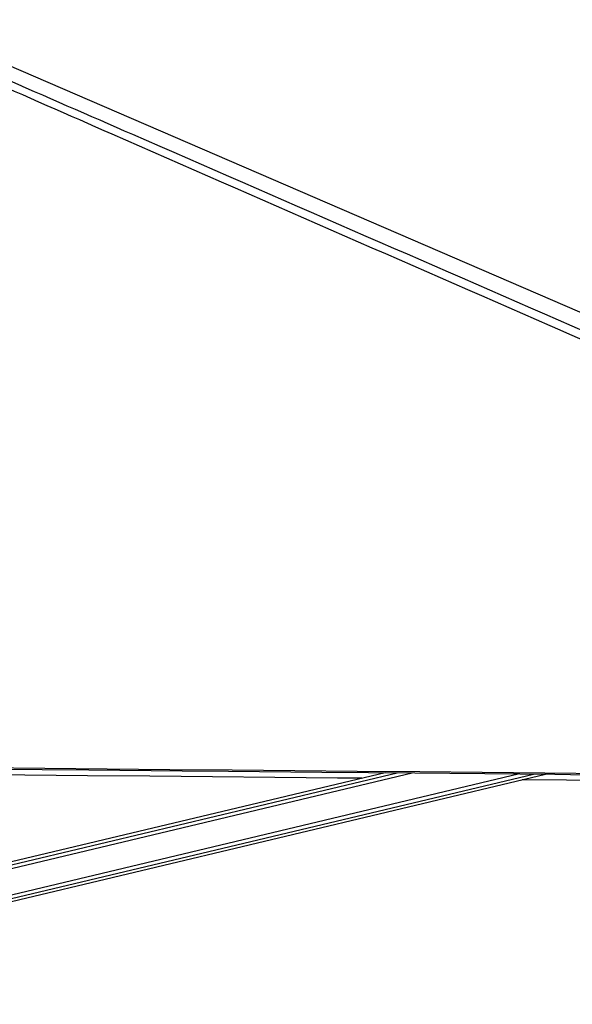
# Paper-space layout 'In Ground Anchor' of a CAD drawing. Header units: millimetres. Extents: x 38476 to 443956, y 10848 to 406945.
# Tile 70 of 71: x 390049 to 408630, y 144222 to 177334. Entities that reach past the tile are written whole.
import ezdxf

# ---------------------------------------------------------------- set-up
doc = ezdxf.new("R2010")
doc.units = ezdxf.units.MM

psp = doc.layouts.new('In Ground Anchor')

# ---------------------------------------------------------------- linework, layer by layer
at = {"color": 8, "linetype": 'Continuous', "lineweight": 25, "ltscale": 50}
for p, q in [((377234.3, 145793.4), (403246.3, 152002.8)), ((377706.2, 146032.6), (402736, 152007.5)), ((375249.3, 144436.7), (406808.9, 151970.4)), ((375277.9, 144316.9), (407319.9, 151965.7))]:
    psp.add_line(p, q, dxfattribs=at)
at = {"color": 7, "linetype": 'Continuous', "lineweight": 25, "ltscale": 50}
for p, q in [((402333.1, 152011.2), (378078.8, 146221.3)), ((375300.5, 144221.6), (407726.2, 151962))]:
    psp.add_line(p, q, dxfattribs=at)
at = {"color": 7, "linetype": 'Continuous', "lineweight": 25, "ltscale": 50, "flags": 128}
for points in [[(386292.9, 177262.5), (408868.1, 167505.3), (441816.3, 153264.8), (442079.9, 153150.9)], [(371455.9, 152340.2), (371981.2, 152335.4), (374082.4, 152316), (376183.6, 152296.6), (378284.8, 152277.3), (382487.2, 152238.7), (384588.4, 152219.4), (386689.6, 152200.1), (388790.8, 152180.9), (390892, 152161.6), (392993.2, 152142.4), (395094.4, 152123.2), (397195.6, 152104), (399296.9, 152084.8), (401398.1, 152065.6), (403499.3, 152046.5), (405600.5, 152027.3), (407701.7, 152008.2), (409802.9, 151989.1)], [(371455.9, 152294.3), (382974.8, 152188.3), (386107.8, 152159.6), (387674.3, 152145.2), (390807.4, 152116.5), (392373.9, 152102.1), (395507, 152073.5), (397073.5, 152059.2), (400206.5, 152030.6), (401773, 152016.3), (403339.6, 152002), (405689.4, 151980.6), (408039.2, 151959.2), (408564.5, 151954.4), (410665.7, 151935.3)], [(401548.7, 151823.9), (400729.5, 151831.4), (398628.2, 151850.6), (396527, 151869.8), (394425.8, 151889), (392324.6, 151908.2), (390223.4, 151927.5), (389448.4, 151934.6)], [(440244.3, 151473.4), (438551.4, 151488.6), (436450.2, 151507.5), (434349, 151526.5), (432247.8, 151545.5), (430146.5, 151564.4), (428045.3, 151583.4), (425944.1, 151602.4), (423842.9, 151621.4), (421741.7, 151640.4), (419640.4, 151659.5), (417539.2, 151678.5), (415438, 151697.6), (413336.8, 151716.6), (411235.5, 151735.7), (407033.1, 151774), (406941.7, 151774.8)]]:
    psp.add_lwpolyline(points, dxfattribs=at)
at = {"color": 7, "linetype": 'Continuous', "lineweight": 25, "ltscale": 50}
psp.add_open_spline([(443106.4, 151687.8), (443083.4, 151697.8), (434895.7, 155265), (423152.6, 160380.9), (406525.1, 167634.1), (396602.2, 171970.5), (388781.5, 175401.8), (385871.5, 176687.6), (384416.5, 177330.5)], degree=3, knots=[0, 0, 0, 0, 0.00117225, 0.41800699, 0.59955187, 0.8505062, 0.92525313, 1, 1, 1, 1], dxfattribs=at)
at = {"color": 8, "linetype": 'Continuous', "lineweight": 25, "ltscale": 50}
psp.add_open_spline([(385015, 177334.1), (386488, 176690.6), (389434, 175403.7), (397301.5, 171971.2), (413538.2, 164895.5), (429588.7, 157906.7), (440719.7, 153060.5), (442013.4, 152497.3)], degree=3, knots=[0, 0, 0, 0, 0.07724134, 0.15448288, 0.41359851, 0.93184448, 1, 1, 1, 1], dxfattribs=at)

doc.saveas('drawing.dxf')
